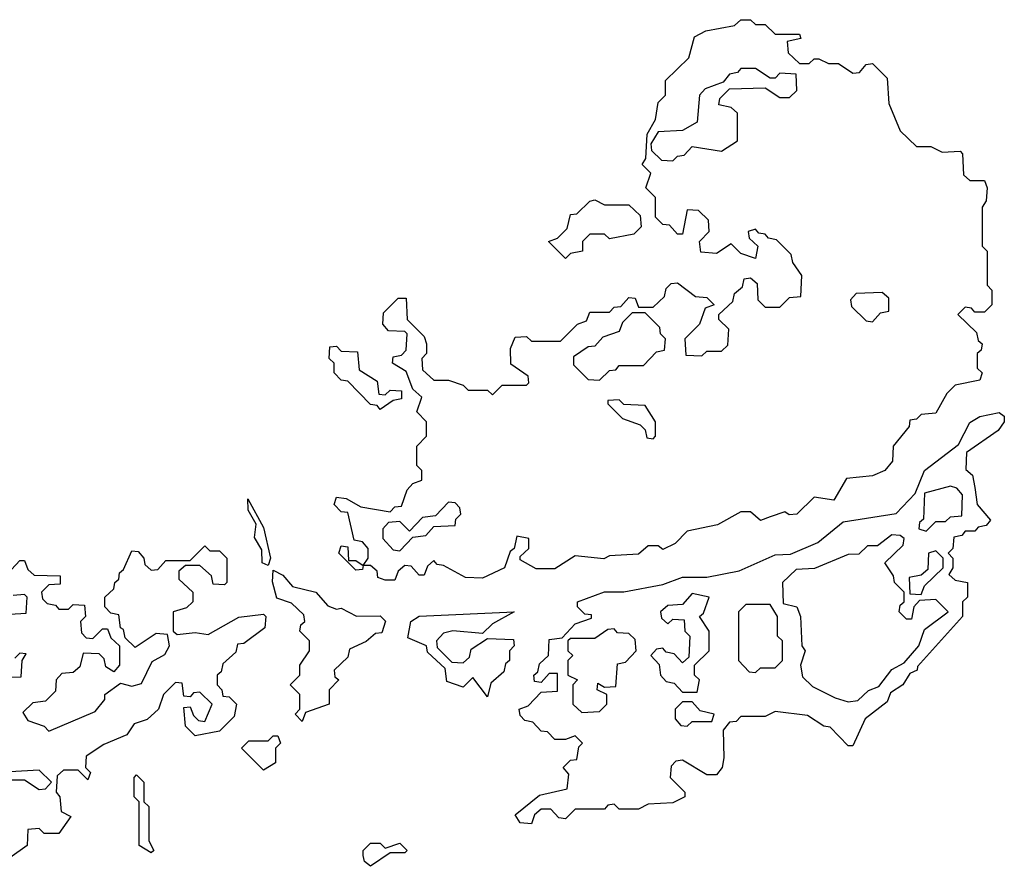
# Model space of a CAD drawing. Extents: x 2535812 to 2752880, y 540738 to 728399.
# Tile 206 of 213: x 2707475 to 2709496, y 693792 to 695530. Entities that reach past the tile are written whole.
import ezdxf

# ---------------------------------------------------------------- set-up
doc = ezdxf.new("R2010")
doc.units = 0

msp = doc.modelspace()

# ---------------------------------------------------------------- linework, layer by layer
at = {"layer": '0CON20XD'}
for points in [[(2708245, 694380), (2708225, 694380), (2708210, 694385), (2708208.3, 694398.3), (2708195, 694410), (2708180, 694410), (2708178.3, 694401.7), (2708165, 694400), (2708130, 694435), (2708135, 694450), (2708148.3, 694448.3), (2708150, 694420), (2708165, 694420), (2708180, 694410), (2708190, 694425), (2708190, 694445), (2708178.3, 694458.3), (2708161.7, 694461.7), (2708148.3, 694518.3), (2708135, 694520), (2708120, 694535), (2708125, 694550), (2708145, 694547.5), (2708175, 694530), (2708235, 694520), (2708245, 694530), (2708258.3, 694531.7), (2708270, 694565), (2708281.7, 694578.3), (2708300, 694585), (2708300, 694605), (2708290, 694615), (2708290, 694655), (2708310, 694675), (2708310, 694705), (2708290, 694725), (2708300, 694755), (2708281.7, 694771.7), (2708268.3, 694808.3), (2708240, 694825), (2708241.7, 694838.3), (2708258.3, 694841.7), (2708268.3, 694851.7), (2708270, 694885), (2708265, 694890), (2708231.7, 694891.7), (2708220, 694905), (2708221.7, 694928.3), (2708251.7, 694958.3), (2708268.3, 694958.3), (2708270, 694915), (2708305, 694880), (2708310, 694865), (2708310, 694845), (2708300, 694835), (2708301.7, 694811.7), (2708325, 694790), (2708355, 694790), (2708385, 694780), (2708395, 694770), (2708435, 694770), (2708445, 694760), (2708465, 694780), (2708515, 694780), (2708520, 694785), (2708518.3, 694798.3), (2708483, 694823), (2708482.5, 694855), (2708491.7, 694878.3), (2708515, 694880), (2708525, 694870), (2708585, 694870), (2708620, 694905), (2708638.3, 694911.7), (2708645, 694930), (2708685, 694930), (2708695, 694940), (2708708.3, 694941.7), (2708725, 694960), (2708738.3, 694958.3), (2708745, 694940), (2708775, 694940), (2708798.3, 694961.7), (2708801.7, 694978.3), (2708811.7, 694988.3), (2708825, 694990), (2708861.7, 694961.7), (2708885, 694960), (2708900, 694945), (2708881.7, 694938.3), (2708870, 694905), (2708840, 694875), (2708841.7, 694841.7), (2708875, 694840), (2708885, 694850), (2708915, 694850), (2708928.3, 694861.7), (2708930, 694895), (2708910, 694915), (2708910, 694925), (2708938.3, 694951.7), (2708941.7, 694968.3), (2708958.3, 694981.7), (2708961.7, 694998.3), (2708975, 695000), (2708988.3, 694988.3), (2708990, 694955), (2709005, 694940), (2709035, 694940), (2709055, 694960), (2709078.3, 694961.7), (2709080, 695005), (2709061.7, 695031.7), (2709058.3, 695048.3), (2709028.3, 695078.3), (2709011.7, 695081.7), (2709005, 695090), (2708991.7, 695091.7), (2708985, 695100), (2708970, 695095), (2708971.7, 695081.7), (2708990, 695065), (2708985, 695040), (2708955, 695050), (2708935, 695070), (2708905, 695050), (2708873, 695053), (2708870, 695075), (2708890, 695095), (2708888.3, 695118.3), (2708868.3, 695138.3), (2708845, 695140), (2708835, 695090), (2708825, 695090), (2708808.3, 695108.3), (2708795, 695110), (2708780, 695125), (2708780, 695165), (2708760, 695185), (2708770, 695215), (2708752.5, 695232.5), (2708760, 695245), (2708762.5, 695295), (2708780, 695325), (2708785, 695360), (2708800, 695375), (2708800, 695405), (2708848.3, 695451.7), (2708860, 695495), (2708883, 695507), (2708941.7, 695518.3), (2708955, 695530), (2708975, 695530), (2708985, 695520), (2709005, 695520), (2709025, 695500), (2709075, 695500), (2709078.3, 695491.7), (2709050, 695485), (2709051.7, 695461.7), (2709075, 695440), (2709095, 695440), (2709105, 695450), (2709115, 695450), (2709135, 695440), (2709155, 695440), (2709185, 695420), (2709198.3, 695421.7), (2709211.7, 695438.3), (2709225, 695440), (2709255, 695410), (2709258.3, 695358.3), (2709281.7, 695301.7), (2709315, 695270), (2709345, 695270), (2709368.3, 695258.3), (2709405, 695260), (2709410, 695255), (2709411.7, 695211.7), (2709425, 695200), (2709455, 695200), (2709460, 695185), (2709458.3, 695158.3), (2709450, 695145), (2709450, 695065), (2709460, 695055), (2709460, 694985), (2709470, 694975), (2709470, 694945), (2709455, 694930), (2709435, 694930), (2709428.3, 694938.3), (2709415, 694940), (2709400, 694925), (2709438.3, 694888.3), (2709441.7, 694871.7), (2709450, 694865), (2709448.3, 694851.7), (2709440, 694845), (2709440, 694815), (2709450, 694805), (2709445, 694790), (2709395, 694780), (2709377.5, 694762.5), (2709355, 694722.5), (2709325, 694720), (2709315, 694710), (2709301.7, 694708.3), (2709300, 694695), (2709267.5, 694655), (2709265.8, 694624.2), (2709250, 694605), (2709225, 694593.8), (2709171.7, 694588.3), (2709145.9, 694544.1), (2709105, 694550), (2709070, 694515), (2709053.9, 694513.9), (2709045, 694520), (2709015, 694510), (2708995, 694502.5), (2708975, 694520), (2708955, 694520), (2708907, 694493), (2708845, 694480), (2708820, 694455), (2708795, 694442.5), (2708785, 694450), (2708765, 694450), (2708745, 694433.3), (2708685, 694430), (2708673.6, 694423.6), (2708615, 694430), (2708573, 694403), (2708535, 694403.3), (2708501.7, 694421.7), (2708501.7, 694428.3), (2708520, 694445), (2708520, 694465), (2708495, 694470), (2708490, 694445), (2708481.7, 694438.3), (2708470, 694405), (2708425, 694383.8), (2708390, 694385), (2708345, 694410), (2708331.7, 694411.7), (2708325, 694420), (2708311.7, 694408.3), (2708305, 694390), (2708295, 694390), (2708278.3, 694408.3), (2708265, 694410), (2708251.7, 694398.3), (2708245, 694380)], [(2708815, 695240), (2708825, 695250), (2708838.3, 695251.7), (2708855, 695270), (2708915, 695260), (2708948.3, 695281.7), (2708948.3, 695338.3), (2708935, 695350), (2708910, 695355), (2708911.7, 695368.3), (2708931.7, 695388.3), (2709005, 695390), (2709035, 695370), (2709055, 695370), (2709070, 695385), (2709068.3, 695418.3), (2709035, 695420), (2709025, 695410), (2709015, 695410), (2708985, 695430), (2708955, 695430), (2708948.3, 695421.7), (2708931.7, 695418.3), (2708918.3, 695401.7), (2708881.7, 695388.3), (2708870, 695375), (2708865, 695320), (2708835, 695302.5), (2708785, 695300), (2708770, 695275), (2708771.7, 695261.7), (2708791.7, 695241.7), (2708815, 695240)], [(2708595, 695040), (2708560, 695075), (2708578.3, 695081.7), (2708598.3, 695101.7), (2708605, 695130), (2708618.3, 695131.7), (2708645, 695157.5), (2708655, 695160), (2708675, 695150), (2708725, 695150), (2708748.3, 695128.3), (2708750, 695105), (2708735, 695090), (2708685, 695080), (2708675, 695090), (2708645, 695090), (2708630, 695075), (2708630, 695055), (2708605, 695050), (2708595, 695040)], [(2709225, 694910), (2709241.7, 694928.3), (2709258.3, 694931.7), (2709258.3, 694958.3), (2709245, 694970), (2709191.7, 694968.3), (2709180, 694955), (2709181.7, 694941.7), (2709211.7, 694911.7), (2709225, 694910)], [(2708665, 694790), (2708685, 694810), (2708698.3, 694811.7), (2708705, 694820), (2708755, 694820), (2708781.7, 694848.3), (2708798.3, 694851.7), (2708800, 694875), (2708790, 694885), (2708788.3, 694898.3), (2708758.3, 694928.3), (2708731.7, 694928.3), (2708711.7, 694908.3), (2708705, 694890), (2708671.7, 694878.3), (2708655, 694860), (2708641.7, 694858.3), (2708611.7, 694838.3), (2708611.7, 694821.7), (2708641.7, 694791.7), (2708665, 694790)], [(2708215, 694730), (2708208.3, 694738.3), (2708195, 694740), (2708148.3, 694788.3), (2708135, 694790), (2708120, 694805), (2708120, 694825), (2708110, 694835), (2708111.7, 694858.3), (2708125, 694860), (2708135, 694850), (2708168.3, 694848.3), (2708171.7, 694811.7), (2708208.3, 694788.3), (2708211.7, 694761.7), (2708225, 694760), (2708235, 694770), (2708258.3, 694768.3), (2708258.3, 694751.7), (2708241.7, 694748.3), (2708215, 694730)], [(2708775, 694670), (2708780, 694675), (2708780, 694705), (2708758.3, 694738.3), (2708715, 694740), (2708705, 694750), (2708681.7, 694748.3), (2708681.7, 694741.7), (2708711.7, 694711.7), (2708748.3, 694698.3), (2708758.3, 694688.3), (2708761.7, 694671.7), (2708775, 694670)], [(2708525, 693880), (2708501.7, 693881.7), (2708491.7, 693898.3), (2708541.7, 693938.3), (2708598.3, 693951.7), (2708601.7, 693981.7), (2708590, 693995), (2708605, 694010), (2708618.3, 694011.7), (2708622.5, 694037.5), (2708630, 694045), (2708615, 694060), (2708595, 694052.5), (2708573, 694053), (2708558.3, 694068.3), (2708545, 694070), (2708528.3, 694088.3), (2708511.7, 694091.7), (2708501.7, 694101.7), (2708500, 694115), (2708518.3, 694121.7), (2708545, 694150), (2708578.3, 694151.7), (2708578.3, 694188.3), (2708561.7, 694188.3), (2708545, 694170), (2708531.7, 694171.7), (2708530, 694185), (2708538.3, 694191.7), (2708541.7, 694208.3), (2708560, 694225), (2708561.7, 694258.3), (2708588.3, 694261.7), (2708615, 694290), (2708648.3, 694301.7), (2708648.3, 694308.3), (2708635, 694310), (2708620, 694325), (2708620, 694335), (2708675, 694355.7), (2708715, 694356), (2708795, 694370.8), (2708835, 694385.7), (2708885, 694385.7), (2708951.2, 694398.8), (2709025, 694431.4), (2709057, 694433), (2709112.7, 694457.3), (2709165, 694499.2), (2709273.3, 694516.7), (2709312.5, 694557.5), (2709332, 694605), (2709401.7, 694658.3), (2709425, 694703.3), (2709445, 694715.7), (2709485, 694724), (2709495, 694716.2), (2709495.5, 694705), (2709483, 694687), (2709418, 694642), (2709416.7, 694606.7), (2709430, 694595), (2709435, 694570), (2709440, 694535), (2709467, 694503), (2709458.3, 694491.7), (2709441.7, 694488.3), (2709435, 694480), (2709415, 694480), (2709408.3, 694471.7), (2709391.7, 694468.3), (2709390, 694445), (2709380, 694435), (2709390, 694425), (2709390, 694405), (2709381.7, 694391.7), (2709395, 694380), (2709420, 694375), (2709420, 694345), (2709410, 694335), (2709410, 694305), (2709317.5, 694202.5), (2709316.7, 694195), (2709301.7, 694188.3), (2709287.5, 694165), (2709261.7, 694148.3), (2709255, 694130), (2709210, 694095), (2709185, 694040), (2709175, 694040), (2709138.3, 694078.3), (2709125, 694080), (2709091.7, 694101.7), (2709025, 694110), (2709005, 694100), (2708955, 694100), (2708945, 694090), (2708931.7, 694088.3), (2708918.3, 694071.7), (2708920, 694015), (2708916.7, 693995), (2708905, 693980), (2708885, 693980), (2708835, 694010), (2708821.7, 694008.3), (2708811.7, 693998.3), (2708810, 693975), (2708840, 693945), (2708840, 693935), (2708815, 693922.5), (2708765, 693920), (2708745, 693910), (2708705, 693910), (2708695, 693920), (2708681.7, 693918.3), (2708675, 693910), (2708615, 693910), (2708595, 693890), (2708581.7, 693891.7), (2708565, 693910), (2708545, 693910), (2708531.7, 693898.3), (2708525, 693880)], [(2709335, 694480), (2709355, 694500), (2709375, 694500), (2709385, 694510), (2709408.3, 694511.7), (2709410, 694555), (2709398.3, 694568.3), (2709385, 694572.5), (2709331.7, 694558.3), (2709330, 694505), (2709321.7, 694498.3), (2709320, 694485), (2709335, 694480)], [(2707985, 694410), (2707972.5, 694415), (2707971.7, 694441.7), (2707957, 694467), (2707960, 694495), (2707943.6, 694523.6), (2707943, 694547), (2707975, 694487.5), (2707990, 694425), (2707985, 694410)], [(2708255, 694440), (2708281.7, 694468.3), (2708308.3, 694471.7), (2708325, 694490), (2708368.3, 694491.7), (2708370, 694505), (2708380, 694515), (2708378.3, 694528.3), (2708368.3, 694538.3), (2708355, 694540), (2708328.3, 694511.7), (2708301.7, 694508.3), (2708275, 694480), (2708255, 694500), (2708231.7, 694498.3), (2708220, 694485), (2708220, 694465), (2708241.7, 694441.7), (2708255, 694440)], [(2709175, 694130), (2709195, 694132.5), (2709217, 694153), (2709238.3, 694161.7), (2709265, 694196.7), (2709290, 694210), (2709320, 694245), (2709331.7, 694278.3), (2709380, 694315), (2709355, 694340), (2709321.7, 694338.3), (2709310, 694325), (2709305, 694300), (2709295, 694300), (2709280, 694315), (2709281.7, 694328.3), (2709290, 694335), (2709290, 694355), (2709270, 694375), (2709268.3, 694388.3), (2709250, 694415), (2709288.3, 694451.7), (2709290, 694465), (2709281.7, 694471.7), (2709265, 694472.5), (2709235, 694450), (2709215, 694450), (2709197, 694433), (2709175, 694432.5), (2709106.1, 694403.9), (2709068.3, 694401.7), (2709040, 694375), (2709041.7, 694331.7), (2709070, 694325), (2709077.5, 694305), (2709080, 694245), (2709086.7, 694235), (2709077.5, 694205), (2709081.7, 694181.7), (2709101.7, 694161.7), (2709148.3, 694138.3), (2709175, 694130)], [(2707458.3, 694401.7), (2707475, 694420), (2707485, 694420), (2707491.7, 694401.7), (2707505, 694390), (2707558.3, 694388.3), (2707558.3, 694371.7), (2707535, 694370), (2707520, 694355), (2707521.7, 694341.7), (2707531.7, 694331.7), (2707548.3, 694328.3), (2707555, 694320), (2707575, 694320), (2707585, 694330), (2707608.3, 694328.3), (2707610, 694305), (2707600, 694295), (2707601.7, 694271.7), (2707611.7, 694261.7), (2707625, 694260), (2707645, 694280), (2707655, 694280), (2707661.7, 694261.7), (2707680, 694245), (2707680, 694205), (2707668.3, 694191.7), (2707651.7, 694201.7), (2707648.3, 694218.3), (2707638.3, 694228.3), (2707605, 694230), (2707598.3, 694201.7), (2707585, 694190), (2707561.7, 694188.3), (2707550, 694175), (2707548.3, 694151.7), (2707528.3, 694131.7), (2707501.7, 694128.3), (2707481.7, 694108.3), (2707491.7, 694091.7), (2707525, 694080), (2707535, 694070), (2707630, 694110), (2707650, 694135), (2707650, 694145), (2707681.7, 694168.3), (2707705, 694162.5), (2707725, 694167.5), (2707747, 694213), (2707773, 694227), (2707782.5, 694245), (2707778.3, 694268.3), (2707755, 694270), (2707711.7, 694241.7), (2707691.7, 694261.7), (2707688.3, 694278.3), (2707681.7, 694281.7), (2707678.3, 694308.3), (2707661.7, 694311.7), (2707650, 694325), (2707650, 694345), (2707668.3, 694361.7), (2707670, 694375), (2707678.3, 694381.7), (2707680, 694395), (2707688.3, 694401.7), (2707705, 694440), (2707718.3, 694438.3), (2707730, 694425), (2707731.7, 694411.7), (2707745, 694400), (2707758.3, 694401.7), (2707775, 694420), (2707825, 694420), (2707855, 694450), (2707865, 694440), (2707885, 694440), (2707900, 694425), (2707900, 694375), (2707895, 694370), (2707871.7, 694371.7), (2707868.3, 694388.3), (2707845, 694410), (2707815, 694410), (2707801.7, 694398.3), (2707801.7, 694381.7), (2707830, 694355), (2707830, 694335), (2707817, 694323), (2707790, 694315), (2707790, 694275), (2707798.3, 694268.3), (2707835, 694272.5), (2707861.7, 694268.3), (2707925, 694303.8), (2707975, 694310), (2707980, 694305), (2707978.3, 694281.7), (2707935, 694250), (2707921.7, 694248.3), (2707918.3, 694231.7), (2707891.7, 694208.3), (2707888.3, 694191.7), (2707880, 694185), (2707880, 694165), (2707890, 694155), (2707891.7, 694141.7), (2707905, 694140), (2707920, 694125), (2707915, 694100), (2707885, 694070), (2707835, 694060), (2707815, 694080), (2707811.7, 694118.3), (2707825, 694120), (2707831.7, 694101.7), (2707841.7, 694091.7), (2707855, 694090), (2707870, 694125), (2707845, 694150), (2707831.7, 694148.3), (2707825, 694140), (2707811.7, 694141.7), (2707808.3, 694168.3), (2707795, 694170), (2707770, 694145), (2707760, 694115), (2707736.4, 694093.6), (2707710, 694085), (2707695, 694062.5), (2707647.5, 694042.5), (2707611.7, 694018.3), (2707610, 693995), (2707620, 693985), (2707615, 693970), (2707595, 693990), (2707565, 693990), (2707551.7, 693978.3), (2707550, 693945), (2707557.5, 693935), (2707560, 693905), (2707580, 693895), (2707555, 693860), (2707525, 693860), (2707515, 693870), (2707491.7, 693868.3), (2707490, 693835), (2707455, 693810)], [(2709325, 694350), (2709331.7, 694368.3), (2709370, 694405), (2709370, 694425), (2709355, 694440), (2709340, 694435), (2709338.3, 694401.7), (2709325, 694390), (2709300, 694385), (2709301.7, 694351.7), (2709325, 694350)], [(2708055, 694090), (2708040, 694105), (2708050, 694115), (2708050, 694145), (2708030, 694165), (2708050, 694185), (2708050, 694205), (2708070, 694235), (2708070, 694255), (2708050, 694275), (2708051.7, 694288.3), (2708060, 694295), (2708058.3, 694308.3), (2708032.5, 694332.5), (2708002.5, 694342.5), (2707994, 694376), (2707995, 694400), (2708015, 694390), (2708035, 694366.7), (2708082.5, 694355), (2708107, 694327), (2708125, 694320), (2708135, 694322.5), (2708166.2, 694306.2), (2708215, 694306.7), (2708225.9, 694295.9), (2708218.3, 694271.7), (2708205, 694270), (2708186.1, 694253.9), (2708151.7, 694238.3), (2708148.3, 694221.7), (2708120, 694195), (2708121.7, 694181.7), (2708130, 694175), (2708110, 694155), (2708110, 694125), (2708061.7, 694108.3), (2708055, 694090)], [(2707455, 694310), (2707488.3, 694311.7), (2707490, 694345), (2707485, 694350), (2707461.7, 694348.3)], [(2708865, 694150), (2708870, 694175), (2708860, 694185), (2708860, 694205), (2708890, 694235), (2708890, 694275), (2708870, 694305), (2708878.3, 694311.7), (2708890, 694345), (2708855, 694352.5), (2708835, 694330), (2708805, 694327.5), (2708790, 694315), (2708791.7, 694301.7), (2708805, 694290), (2708815, 694300), (2708838.3, 694298.3), (2708840, 694275), (2708850, 694265), (2708848.3, 694221.7), (2708835, 694210), (2708818.3, 694228.3), (2708801.7, 694231.7), (2708795, 694240), (2708781.7, 694238.3), (2708770, 694225), (2708787, 694207), (2708790, 694185), (2708801.7, 694171.7), (2708818.3, 694168.3), (2708835, 694150), (2708865, 694150)], [(2708985, 694190), (2708995, 694200), (2709025, 694200), (2709040, 694215), (2709040, 694255), (2709030, 694265), (2709030, 694305), (2709015, 694330), (2708965, 694330), (2708950, 694315), (2708950, 694215), (2708971.7, 694191.7), (2708985, 694190)], [(2708435, 694140), (2708405, 694180), (2708385, 694160), (2708351.7, 694171.7), (2708348.3, 694198.3), (2708311.7, 694231.7), (2708310, 694245), (2708271.7, 694261.7), (2708277.5, 694295), (2708295, 694305.8), (2708490, 694315), (2708445, 694290), (2708425, 694270), (2708364.1, 694275.9), (2708345, 694271.2), (2708330, 694255), (2708331.7, 694241.7), (2708361.7, 694211.7), (2708385, 694210), (2708398.3, 694221.7), (2708401.7, 694238.3), (2708435, 694260), (2708488.3, 694258.3), (2708490, 694245), (2708480, 694235), (2708480, 694215), (2708471.7, 694208.3), (2708468.3, 694191.7), (2708441.7, 694168.3), (2708435, 694140)], [(2708628.3, 694108.3), (2708665, 694110), (2708680, 694125), (2708680, 694145), (2708660, 694155), (2708661.7, 694168.3), (2708675, 694160), (2708698.3, 694161.7), (2708701.7, 694208.3), (2708718.3, 694211.7), (2708740, 694235), (2708738.3, 694258.3), (2708725, 694270), (2708701.7, 694271.7), (2708695, 694280), (2708681.7, 694278.3), (2708655, 694260), (2708605, 694260), (2708600, 694255), (2708600, 694235), (2708610, 694225), (2708600, 694215), (2708600, 694185), (2708620, 694175), (2708610, 694165), (2708610, 694125), (2708628.3, 694108.3)], [(2707425, 694180), (2707478.3, 694181.7), (2707480, 694215), (2707488.3, 694228.3), (2707475, 694230), (2707465, 694220)], [(2708845, 694080), (2708855, 694090), (2708895, 694090), (2708900, 694105), (2708871.7, 694111.7), (2708855, 694130), (2708835, 694130), (2708820, 694115), (2708820, 694095), (2708831.7, 694081.7), (2708845, 694080)], [(2707975, 693990), (2707930, 694035), (2707945, 694050), (2707985, 694050), (2707995, 694060), (2708005, 694060), (2708010, 694045), (2708000, 694035), (2708000, 694005), (2707975, 693990)], [(2707455, 693970), (2707485, 693970), (2707515, 693950), (2707528.3, 693951.7), (2707540, 693965), (2707515, 693990), (2707430, 693985)], [(2707745, 693820), (2707720, 693835), (2707720, 693925), (2707710, 693935), (2707710, 693975), (2707715, 693980), (2707730, 693965), (2707730, 693925), (2707740, 693915), (2707740, 693845), (2707750, 693825), (2707745, 693820)], [(2708195, 693792.5), (2708182.5, 693802.5), (2708180, 693815), (2708180, 693825), (2708195, 693840), (2708215, 693840), (2708225, 693830), (2708255, 693840), (2708270, 693825), (2708265, 693820), (2708235, 693820), (2708195, 693792.5)]]:
    msp.add_lwpolyline(points, dxfattribs=at)

doc.saveas('drawing.dxf')
